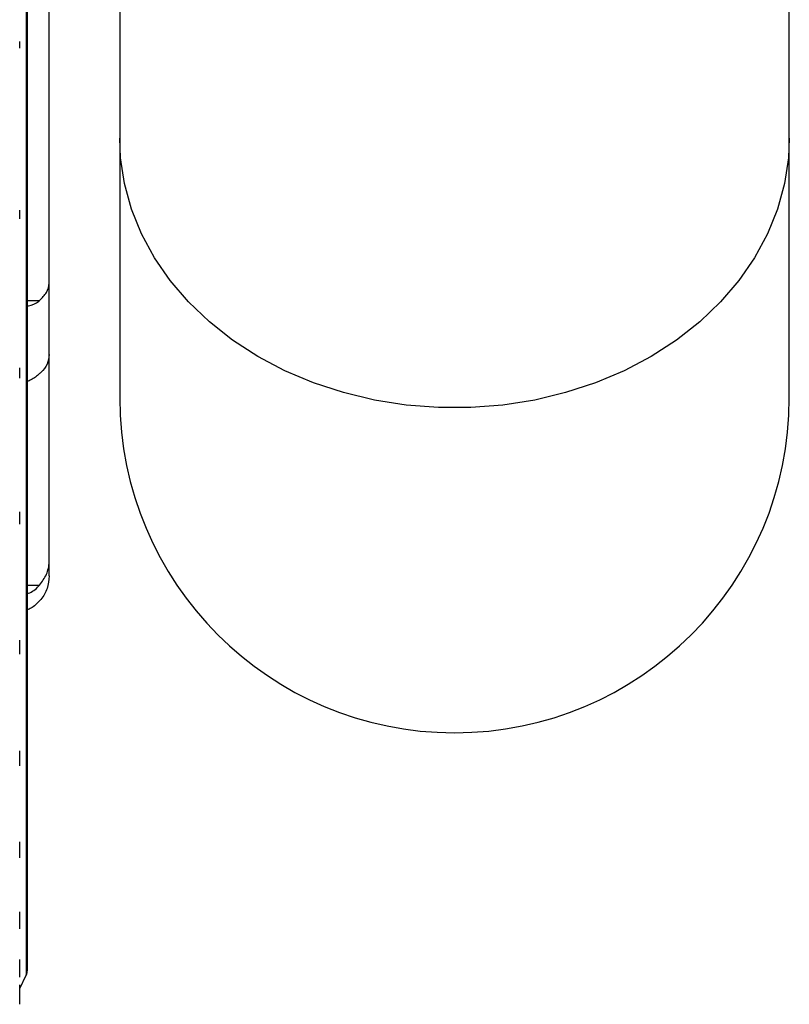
# Model space of a CAD drawing. Header units: inches. Extents: x 41.7 to 125.9, y 54.1 to 147.1.
# Tile 38 of 59: x 44.5 to 46.2, y 109.6 to 111.8. Entities that reach past the tile are written whole.
import ezdxf

# ---------------------------------------------------------------- set-up
doc = ezdxf.new("R2010")
doc.units = ezdxf.units.IN
doc.header["$LTSCALE"] = 20
doc.header["$MEASUREMENT"] = 0

msp = doc.modelspace()

# ---------------------------------------------------------------- linework, layer by layer
for p, q in [((44.679, 127.5014), (44.679, 111.5426)), ((46.179, 111.5426), (46.179, 127.4814)), ((44.4695, 116.2278), (44.4695, 109.667)), ((44.472, 109.6778), (44.472, 116.217)), ((44.521, 111.2213), (44.521, 112.1535)), ((44.4548, 111.7443), (44.4548, 111.759)), ((44.679, 111.5426), (44.679, 110.9604)), ((46.179, 110.9604), (46.179, 111.5426)), ((44.4548, 111.3619), (44.4548, 111.3812)), ((44.521, 111.0576), (44.521, 111.2213)), ((44.472, 111.1786), (44.4995, 111.1786)), ((44.521, 110.5973), (44.521, 111.0576)), ((44.4548, 111.0045), (44.4548, 111.028)), ((44.4548, 110.6778), (44.4548, 110.7052)), ((44.521, 110.5618), (44.521, 110.5973)), ((44.472, 110.5413), (44.4995, 110.5413)), ((44.4548, 110.3868), (44.4548, 110.4176)), ((44.4548, 110.1363), (44.4548, 110.17)), ((44.4548, 109.93), (44.4548, 109.9662)), ((44.4548, 109.7714), (44.4548, 109.8094)), ((44.4548, 109.6628), (44.4548, 109.7021)), ((44.4548, 109.6372), (44.4695, 109.667)), ((44.4548, 109.606), (44.4548, 109.6459)), ((44.4548, 109.602), (44.4548, 109.606))]:
    msp.add_line(p, q)
at = {"flags": 128}
msp.add_lwpolyline([(46.179, 111.5426), (46.177, 111.4988), (46.1683, 111.4408), (46.1526, 111.3838), (46.1302, 111.3282), (46.1013, 111.2747), (46.0661, 111.2236), (46.0249, 111.1756), (45.9782, 111.1309), (45.9263, 111.0901), (45.8698, 111.0536), (45.8092, 111.0216), (45.745, 110.9944), (45.6779, 110.9724), (45.6085, 110.9557), (45.5373, 110.9445), (45.4652, 110.9388), (45.3927, 110.9388), (45.3206, 110.9445), (45.2495, 110.9557), (45.18, 110.9724), (45.1129, 110.9944), (45.0488, 111.0216), (44.9881, 111.0536), (44.9316, 111.0901), (44.8798, 111.1309), (44.833, 111.1756), (44.7919, 111.2236), (44.7567, 111.2747), (44.7277, 111.3282), (44.7053, 111.3838), (44.6897, 111.4408), (44.6809, 111.4988), (44.679, 111.5426)], dxfattribs=at)
for centre, radius, start in [((45.429, 110.9604), 0.75, 180), ((44.447, 109.6778), 0.025, 334.3992)]:
    msp.add_arc(centre, radius, start, 0)
for points, knots in [([(44.4995, 111.1786), (44.5051, 111.1845), (44.5164, 111.1962), (44.5208, 111.2119), (44.5209, 111.2202), (44.521, 111.2213)], [0, 0, 0, 0, 0.464224, 0.928432, 1, 1, 1, 1]), ([(44.472, 111.1663), (44.4728, 111.1664), (44.4826, 111.1676), (44.4916, 111.1722), (44.4987, 111.178), (44.4995, 111.1786)], [0, 0, 0, 0, 0.076835, 0.901057, 1, 1, 1, 1]), ([(44.521, 111.0576), (44.52, 111.0504), (44.5182, 111.0359), (44.5076, 111.022), (44.5004, 111.0157), (44.4995, 111.0149)], [0, 0, 0, 0, 0.464486, 0.928983, 1, 1, 1, 1]), ([(44.4995, 111.0149), (44.4934, 111.0098), (44.4853, 111.0029), (44.4747, 110.9986), (44.472, 110.9974)], [0, 0, 0, 0, 0.743273, 1, 1, 1, 1]), ([(44.4995, 110.5413), (44.5051, 110.549), (44.5164, 110.5644), (44.5208, 110.585), (44.5209, 110.5959), (44.521, 110.5973)], [0, 0, 0, 0, 0.464224, 0.928432, 1, 1, 1, 1]), ([(44.521, 110.5618), (44.52, 110.5523), (44.5182, 110.5333), (44.5076, 110.5151), (44.5004, 110.5069), (44.4995, 110.5058)], [0, 0, 0, 0, 0.4644862, 0.9289831, 1, 1, 1, 1]), ([(44.472, 110.5222), (44.4728, 110.5225), (44.4826, 110.5252), (44.4916, 110.5328), (44.4987, 110.5405), (44.4995, 110.5413)], [0, 0, 0, 0, 0.0768354, 0.9010574, 1, 1, 1, 1]), ([(44.4995, 110.5058), (44.4934, 110.4996), (44.4853, 110.4912), (44.4747, 110.487), (44.472, 110.4859)], [0, 0, 0, 0, 0.743273, 1, 1, 1, 1])]:
    msp.add_open_spline(points, degree=3, knots=knots)

doc.saveas('drawing.dxf')
